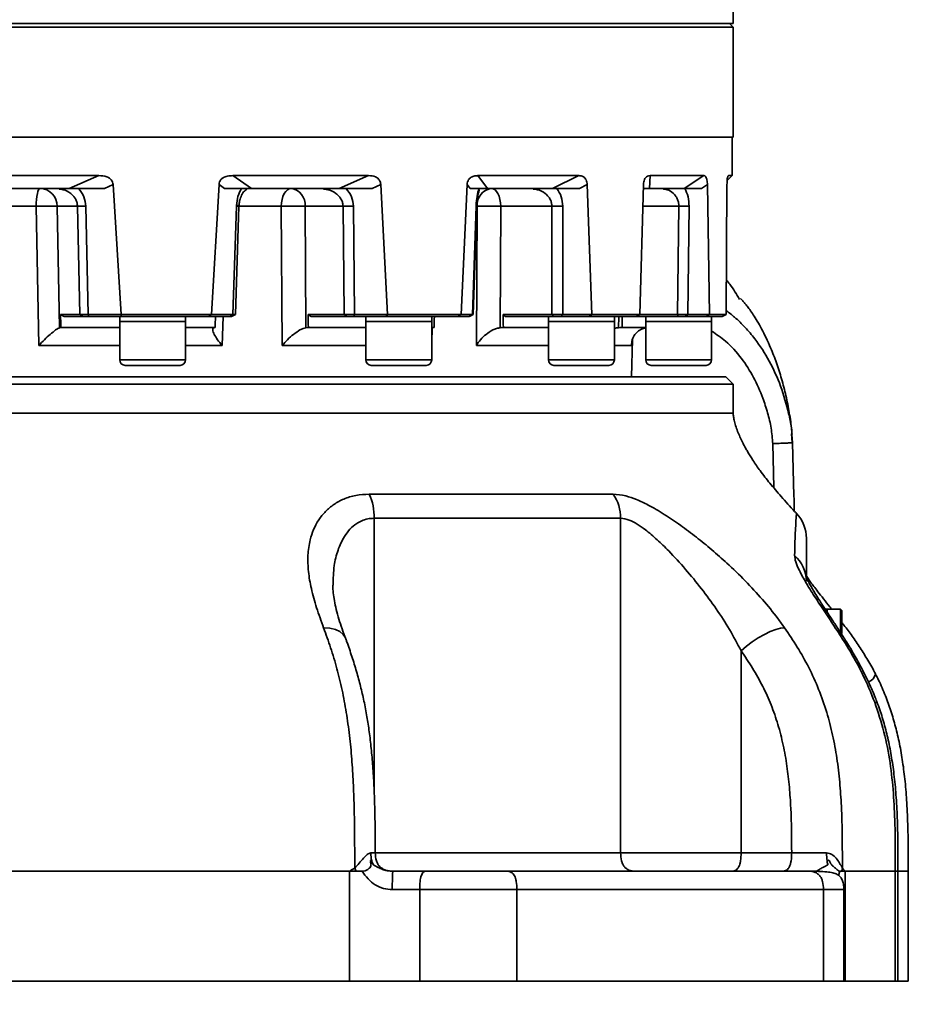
# Model space of a CAD drawing. Header units: millimetres. Extents: x -10540 to 6039, y -7467 to 6433.
# Tile 60 of 179: x -8186 to -7943, y 666 to 935. Entities that reach past the tile are written whole.
import ezdxf

# ---------------------------------------------------------------- set-up
doc = ezdxf.new("R2010")
doc.units = ezdxf.units.MM
doc.header["$LTSCALE"] = 8
doc.header["$PDSIZE"] = -1
doc.layers.get('Defpoints').update_dxf_attribs({"true_color": 0x5e5e5e})
doc.layers.add('2细线层', color=4, linetype='Continuous', lineweight=13)
doc.dimstyles.new('ISO-25', dxfattribs={"dimscale": 20, "dimtxt": 5, "dimasz": 6, "dimexe": 6, "dimexo": 0.625, "dimtad": 1, "dimtoh": 1, "dimdec": 0, "dimtxsty": 'Standard', "dimcen": 2.5, "dimclrd": 1, "dimclre": 1, "dimclrt": 4, "dimadec": 1, "dimazin": 2, "dimtfac": 1, "dimtdec": 0, "dimtmove": 0, "dimatfit": 0, "dimfxl": 1, "dimarcsym": 0})

# ---------------------------------------------------------------- blocks, each defined once
blk = doc.blocks.new('*D99')
at = {"layer": '2细线层', "color": 1, "linetype": 'ByBlock', "lineweight": -2, "transparency": 16777216}
for p, q in [((-8508.65, 660.04), (-8508.65, 237.22)), ((-7943.02, 660.04), (-7943.02, 237.22)), ((-8063.02, 357.22), (-8388.65, 357.22))]:
    blk.add_line(p, q, dxfattribs=at)
at = {"layer": '2细线层', "color": 1, "linetype": 'ByBlock', "transparency": 16777216}
for points in [[(-8388.65, 377.22), (-8388.65, 337.22), (-8508.65, 357.22)], [(-8063.02, 377.22), (-8063.02, 337.22), (-7943.02, 357.22)]]:
    blk.add_solid(points, dxfattribs=at)
at = {"layer": 'Defpoints', "color": 0, "linetype": 'ByBlock', "transparency": 16777216}
for p in [(-8508.65, 672.54), (-7943.02, 672.54), (-8508.65, 357.22)]:
    blk.add_point(p, dxfattribs=at)
at = {"layer": '2细线层', "color": 4, "linetype": 'ByBlock', "transparency": 16777216, "insert": (-8225.84, 419.72), "char_height": 100, "attachment_point": 5}
blk.add_mtext('565', dxfattribs=at)

msp = doc.modelspace()

# ---------------------------------------------------------------- linework, layer by layer
at = {"color": 7, "linetype": 'Continuous', "lineweight": 35}
for p, q in [((-7990.84, 933.94), (-7990.84, 970.18)), ((-8202.56, 932.94), (-7990.84, 932.94)), ((-7990.84, 933.94), (-8195.78, 933.94)), ((-7990.84, 932.94), (-7991.84, 933.94)), ((-7990.84, 902.94), (-7990.84, 932.94)), ((-8200.38, 902.94), (-7990.84, 902.94)), ((-7991.14, 892.44), (-7991.14, 902.94)), ((-8164.14, 892.44), (-8200.38, 892.44)), ((-8172.16, 888.94), (-8164.14, 892.44)), ((-8160.21, 890), (-8162.59, 888.94)), ((-8158.02, 854.53), (-8160.21, 890)), ((-8131.26, 890), (-8133.36, 854.53)), ((-8129.73, 888.94), (-8131.26, 890)), ((-8090.41, 892.44), (-8127.54, 892.44)), ((-8127.54, 892.44), (-8122.41, 888.94)), ((-8098.48, 888.94), (-8090.41, 892.44)), ((-8087.1, 890), (-8089.48, 888.94)), ((-8085.26, 854.53), (-8087.1, 890)), ((-8063.5, 890), (-8065.16, 854.53)), ((-8062.7, 888.94), (-8063.5, 890)), ((-8033.02, 892.44), (-8060.58, 892.44)), ((-8060.58, 892.44), (-8057.92, 888.94)), ((-8040.17, 888.94), (-8033.02, 892.44)), ((-8030.72, 890), (-8032.83, 888.94)), ((-8029.46, 854.53), (-8030.72, 890)), ((-8015.32, 890), (-8016.34, 854.53)), ((-8013.55, 892.44), (-8013.69, 888.94)), ((-7998.88, 892.44), (-8013.55, 892.44)), ((-8004.24, 888.94), (-7998.88, 892.44)), ((-7997.88, 890), (-7999.45, 888.94)), ((-7997.34, 854.53), (-7997.88, 890)), ((-7992.53, 890), (-7992.79, 854.53)), ((-7992.48, 891.09), (-7991.14, 892.44)), ((-7991.14, 892.44), (-7992.12, 892.44)), ((-8199.36, 888.94), (-8172.16, 888.94)), ((-8175.53, 888.91), (-8174.94, 888.85)), ((-8122.41, 888.94), (-8098.48, 888.94)), ((-8103.3, 888.91), (-8102.76, 888.85)), ((-8057.92, 888.94), (-8040.17, 888.94)), ((-8045.85, 888.91), (-8045.42, 888.85)), ((-8013.69, 888.94), (-8004.24, 888.94)), ((-8010.11, 888.91), (-8009.84, 888.85)), ((-8181.21, 884.07), (-8198.14, 884.07)), ((-8180.5, 846.07), (-8181.21, 884.07)), ((-8169.93, 884.08), (-8175.45, 884.08)), ((-8175.45, 884.08), (-8174.81, 850.92)), ((-8169.3, 854.53), (-8169.93, 884.08)), ((-8167.63, 884.08), (-8167, 854.53)), ((-8127.5, 854.53), (-8126.53, 884.08)), ((-8126.8, 854.52), (-8125.83, 884.07)), ((-8126.52, 884.31), (-8126.53, 884.08)), ((-8125.83, 884.07), (-8125.82, 884.24)), ((-8114.27, 884.07), (-8125.83, 884.07)), ((-8114, 846.07), (-8114.27, 884.07)), ((-8097.4, 884.08), (-8107.77, 884.08)), ((-8107.77, 884.08), (-8107.52, 850.92)), ((-8097.06, 854.53), (-8097.4, 884.08)), ((-8094.58, 884.08), (-8094.24, 854.53)), ((-8062.04, 854.53), (-8061.07, 884.08)), ((-8061.86, 854.52), (-8060.89, 884.07)), ((-8061.07, 884.08), (-8061.07, 884.31)), ((-8060.99, 846.07), (-8060.78, 884.07)), ((-8060.89, 884.07), (-8060.89, 884.27)), ((-8060.78, 884.07), (-8060.89, 884.07)), ((-8054.33, 884.08), (-8054.5, 850.92)), ((-8040.36, 884.08), (-8054.33, 884.08)), ((-8040.36, 854.53), (-8040.36, 884.08)), ((-8037.36, 884.08), (-8037.36, 854.53)), ((-8005.69, 884.08), (-8015.49, 884.08)), ((-8006.02, 854.53), (-8005.69, 884.08)), ((-8002.87, 884.08), (-8003.21, 854.53)), ((-8174.55, 854.53), (-8169.3, 854.53)), ((-8173.56, 853.94), (-8168.34, 853.94)), ((-8168.34, 853.94), (-8169.3, 854.53)), ((-8167, 854.53), (-8158.02, 854.53)), ((-8167, 854.53), (-8166.82, 853.94)), ((-8166.82, 853.94), (-8158.04, 853.94)), ((-8158.4, 853.94), (-8158.4, 852.64)), ((-8158.4, 852.64), (-8158.4, 842.14)), ((-8158.4, 852.64), (-8140.4, 852.64)), ((-8158.4, 852.64), (-8146.32, 852.64)), ((-8158.04, 853.94), (-8157.98, 854.52)), ((-8158.04, 853.94), (-8134.01, 853.94)), ((-8158.02, 854.53), (-8157.98, 854.52)), ((-8157.98, 854.52), (-8133.4, 854.52)), ((-8146.32, 852.64), (-8140.4, 852.64)), ((-8140.4, 852.64), (-8140.4, 853.94)), ((-8140.4, 842.14), (-8140.4, 852.64)), ((-8133.4, 854.52), (-8134.01, 853.94)), ((-8134.01, 853.94), (-8128.28, 853.94)), ((-8133.4, 854.52), (-8133.36, 854.53)), ((-8133.36, 854.53), (-8127.5, 854.53)), ((-8130.18, 853.94), (-8130.45, 846.07)), ((-8128.28, 853.94), (-8127.5, 854.53)), ((-8127.82, 853.94), (-8126.79, 854.53)), ((-8106.94, 854.53), (-8097.06, 854.53)), ((-8106.09, 853.94), (-8096.28, 853.94)), ((-8096.28, 853.94), (-8097.06, 854.53)), ((-8094.24, 854.53), (-8094.42, 853.94)), ((-8094.42, 853.94), (-8085.64, 853.94)), ((-8094.24, 854.53), (-8085.26, 854.53)), ((-8091.17, 853.94), (-8091.17, 852.64)), ((-8091.17, 852.64), (-8091.17, 842.14)), ((-8091.17, 852.64), (-8073.17, 852.64)), ((-8091.17, 852.64), (-8076.39, 852.64)), ((-8085.64, 853.94), (-8085.23, 854.52)), ((-8085.64, 853.94), (-8066.05, 853.94)), ((-8085.26, 854.53), (-8085.23, 854.52)), ((-8085.23, 854.52), (-8065.19, 854.52)), ((-8076.39, 852.64), (-8073.17, 852.64)), ((-8073.17, 852.64), (-8073.17, 853.94)), ((-8073.17, 842.14), (-8073.17, 852.64)), ((-8065.19, 854.52), (-8066.05, 853.94)), ((-8066.05, 853.94), (-8063, 853.94)), ((-8065.19, 854.52), (-8065.16, 854.53)), ((-8065.16, 854.53), (-8062.04, 854.53)), ((-8062.04, 854.53), (-8063, 853.94)), ((-8062.88, 853.94), (-8061.86, 854.53)), ((-8062.04, 854.53), (-8061.86, 854.52)), ((-8053.67, 854.53), (-8040.36, 854.53)), ((-8053.07, 853.94), (-8039.85, 853.94)), ((-8041.28, 853.94), (-8041.28, 852.64)), ((-8041.28, 852.64), (-8041.28, 842.14)), ((-8041.28, 852.64), (-8023.28, 852.64)), ((-8041.28, 852.64), (-8024.49, 852.64)), ((-8039.85, 853.94), (-8040.36, 854.53)), ((-8037.36, 854.53), (-8037.87, 853.94)), ((-8037.87, 853.94), (-8030.14, 853.94)), ((-8037.36, 854.53), (-8029.46, 854.53)), ((-8030.14, 853.94), (-8029.44, 854.52)), ((-8030.14, 853.94), (-8017.36, 853.94)), ((-8029.46, 854.53), (-8029.44, 854.52)), ((-8029.44, 854.52), (-8016.36, 854.52)), ((-8024.49, 852.64), (-8023.28, 852.64)), ((-8023.28, 852.64), (-8023.28, 853.94)), ((-8023.28, 842.14), (-8023.28, 852.64)), ((-8022.09, 853.94), (-8022.15, 850.92)), ((-8017.36, 853.94), (-8016.33, 854.53)), ((-8016.36, 854.52), (-8017.36, 853.94)), ((-8017.36, 853.94), (-8005.85, 853.94)), ((-8016.36, 854.52), (-8016.34, 854.53)), ((-8016.34, 854.53), (-8006.02, 854.53)), ((-8014.73, 853.94), (-8014.73, 852.64)), ((-8014.73, 852.64), (-8014.73, 842.14)), ((-8014.73, 852.64), (-7996.73, 852.64)), ((-8014.73, 852.64), (-7996.87, 852.64)), ((-8005.85, 853.94), (-8006.02, 854.53)), ((-8003.21, 854.53), (-8003.98, 853.94)), ((-8003.98, 853.94), (-7998.25, 853.94)), ((-8003.21, 854.53), (-7997.34, 854.53)), ((-7998.25, 853.94), (-7997.33, 854.52)), ((-7998.25, 853.94), (-7993.81, 853.94)), ((-7997.34, 854.53), (-7997.33, 854.52)), ((-7997.33, 854.52), (-7992.79, 854.52)), ((-7996.87, 852.64), (-7996.73, 852.64)), ((-7996.73, 852.64), (-7996.73, 853.94)), ((-7996.73, 842.14), (-7996.73, 852.64)), ((-7992.79, 854.52), (-7993.81, 853.94)), ((-7992.79, 854.52), (-7992.79, 854.53)), ((-8174.81, 850.92), (-8174.65, 850.94)), ((-8174.65, 850.94), (-8174.45, 850.94)), ((-8158.4, 850.94), (-8174.45, 850.94)), ((-8132.33, 850.94), (-8140.4, 850.94)), ((-8132.52, 850.94), (-8132.68, 850.92)), ((-8107.52, 850.92), (-8107.22, 850.94)), ((-8107.22, 850.94), (-8106.85, 850.94)), ((-8091.17, 850.94), (-8106.85, 850.94)), ((-8072.51, 850.94), (-8073.17, 850.94)), ((-8073.03, 850.93), (-8073.17, 846.89)), ((-8054.5, 850.92), (-8054.1, 850.94)), ((-8054.1, 850.94), (-8053.6, 850.94)), ((-8041.28, 850.94), (-8053.6, 850.94)), ((-8022.15, 850.92), (-8021.69, 850.94)), ((-8021.69, 850.94), (-8021.13, 850.94)), ((-8014.73, 850.94), (-8021.13, 850.94)), ((-8018.63, 837.54), (-8018.36, 847.72)), ((-8158.4, 846.07), (-8180.5, 846.07)), ((-8130.45, 846.07), (-8140.4, 846.07)), ((-8091.17, 846.07), (-8114, 846.07)), ((-8041.28, 846.07), (-8060.99, 846.07)), ((-8018.62, 846.07), (-8023.28, 846.07)), ((-8158.4, 842.14), (-8146.32, 842.14)), ((-8146.32, 842.14), (-8140.4, 842.14)), ((-8091.17, 842.14), (-8076.39, 842.14)), ((-8076.39, 842.14), (-8073.17, 842.14)), ((-8041.28, 842.14), (-8024.49, 842.14)), ((-8024.49, 842.14), (-8023.28, 842.14)), ((-8014.73, 842.14), (-7996.87, 842.14)), ((-7996.87, 842.14), (-7996.73, 842.14)), ((-8146.83, 840.64), (-8156.9, 840.64)), ((-8141.9, 840.64), (-8146.83, 840.64)), ((-8077.35, 840.64), (-8089.67, 840.64)), ((-8074.67, 840.64), (-8077.35, 840.64)), ((-8025.79, 840.64), (-8039.78, 840.64)), ((-8024.78, 840.64), (-8025.79, 840.64)), ((-7998.23, 840.64), (-8013.23, 840.64)), ((-8458.84, 837.54), (-7992.84, 837.54)), ((-7990.84, 835.54), (-7992.84, 837.54)), ((-7990.84, 835.54), (-8460.84, 835.54)), ((-7990.84, 827.39), (-7990.84, 835.54)), ((-7974.69, 819.54), (-7974.9, 821.96)), ((-7974.83, 821.15), (-7974.59, 819.55)), ((-7979.77, 807.22), (-7980.04, 819.27)), ((-7974.59, 819.55), (-7974.27, 804.89)), ((-8088.89, 798.89), (-8088.89, 723.88)), ((-8021.59, 707.54), (-8021.59, 798.89)), ((-7965.14, 774.04), (-7965.84, 774.04)), ((-7961.49, 774.04), (-7965.14, 774.04)), ((-7965.14, 774.04), (-7965.14, 773.26)), ((-7965.14, 773.21), (-7965.14, 774.04)), ((-7961.14, 773.69), (-7961.49, 774.04)), ((-7961.49, 767.58), (-7961.49, 774.04)), ((-7961.14, 773.69), (-7961.14, 767.39)), ((-7961.49, 767.04), (-7961.14, 767.39)), ((-7988.67, 762.7), (-7988.67, 707.54)), ((-7988.67, 707.54), (-7974.85, 707.54)), ((-8095.53, 702.54), (-8095.64, 702.54)), ((-8095.64, 672.54), (-8095.64, 702.54)), ((-8095.51, 702.54), (-8095.53, 702.54)), ((-8093.8, 702.54), (-8095.51, 702.54)), ((-8092.19, 702.54), (-8093.8, 702.54)), ((-7961.75, 702.54), (-7962.03, 701.36)), ((-7961.13, 702.54), (-7961.75, 702.54)), ((-7960.34, 702.54), (-7961.13, 702.54)), ((-7960.33, 702.54), (-7960.34, 702.54)), ((-7960.27, 702.54), (-7960.33, 702.54)), ((-7960.27, 702.54), (-7960.27, 672.54)), ((-7946.55, 672.54), (-7946.55, 702.54)), ((-7945.86, 672.54), (-7945.86, 702.55)), ((-7943.02, 672.54), (-7943.02, 702.54)), ((-8076.45, 672.54), (-8076.45, 697.54)), ((-8049.89, 697.54), (-8049.89, 672.54)), ((-7966.17, 672.54), (-7966.17, 697.54)), ((-7960.6, 672.54), (-7960.6, 697.54)), ((-8356.03, 672.54), (-8095.64, 672.54)), ((-8095.64, 672.54), (-8076.45, 672.54)), ((-8049.89, 672.54), (-8076.45, 672.54)), ((-8049.89, 672.54), (-7966.17, 672.54)), ((-7960.6, 672.54), (-7966.17, 672.54)), ((-7960.6, 672.54), (-7960.27, 672.54)), ((-7960.27, 672.54), (-7946.55, 672.54)), ((-7945.86, 672.54), (-7946.55, 672.54)), ((-7943.02, 672.54), (-7945.86, 672.54))]:
    msp.add_line(p, q, dxfattribs=at)
at = {"color": 7, "linetype": 'Continuous', "lineweight": 35, "flags": 128}
for points in [[(-8180.14, 888.94), (-8180.35, 888.85), (-8180.55, 888.57), (-8180.73, 888.12), (-8180.89, 887.52), (-8181.02, 886.78), (-8181.12, 885.94), (-8181.19, 885.03), (-8181.21, 884.07)], [(-8111.59, 888.94), (-8112.11, 888.85), (-8112.6, 888.57), (-8113.06, 888.12), (-8113.46, 887.52), (-8113.8, 886.78), (-8114.05, 885.94), (-8114.21, 885.03), (-8114.27, 884.07)], [(-8056.83, 888.94), (-8056.35, 888.85), (-8055.89, 888.57), (-8055.46, 888.13), (-8055.08, 887.52), (-8054.77, 886.79), (-8054.54, 885.95), (-8054.39, 885.04), (-8054.33, 884.08)], [(-7974.79, 821.74), (-7974.59, 819.55), (-7974.59, 819.55), (-7974.59, 819.55)], [(-8096.73, 766.19), (-8096.74, 766.23), (-8097.32, 767.19), (-8098.24, 767.97), (-8099.48, 768.54), (-8100.98, 768.87), (-8102.69, 768.96)], [(-7988.67, 762.7), (-7987.23, 763.94), (-7985.64, 765.14), (-7983.98, 766.23), (-7982.31, 767.19), (-7980.69, 767.97), (-7979.19, 768.54), (-7977.87, 768.87), (-7976.78, 768.96)], [(-7952.17, 748.67), (-7951.62, 748.62), (-7951.45, 748.48)]]:
    msp.add_lwpolyline(points, dxfattribs=at)
at = {"color": 7, "linetype": 'Continuous', "lineweight": 35}
for centre, radius, start, end in [((-8180.29, 884.09), 4.85, 359.8557, 88.231), ((-8112.24, 884.49), 4.5, 354.797, 81.7095), ((-8056.26, 884.43), 4.54, 97.1859, 184.599), ((-8168.78, 930.82), 46.75, 268.5922, 271.4078), ((-8125.94, 898.67), 14.6, 267.6566, 270.4094), ((-8126.6, 880.43), 3.89, 78.5048, 88.8627), ((-8095.99, 956.94), 72.87, 268.8921, 271.1079), ((-8061.05, 883.98), 0.337, 59.9469, 91.7546), ((-8061.1, 882.28), 1.8, 83.3754, 89.1204), ((-8038.86, 967.26), 83.19, 268.9672, 271.0328), ((-8004.28, 956.94), 72.87, 268.8921, 271.1079), ((-8156.9, 842.14), 1.5, 180, 270), ((-8141.9, 842.14), 1.5, 270, 0), ((-8089.67, 842.14), 1.5, 180, 270), ((-8074.67, 842.14), 1.5, 270, 0), ((-8039.78, 842.14), 1.5, 180, 270), ((-8024.78, 842.14), 1.5, 270, 0), ((-8013.23, 842.14), 1.5, 180, 270), ((-7998.23, 842.14), 1.5, 270, 0), ((-8104.43, 799.13), 15.55, 359.1364, 24.0292), ((-8032.97, 799.01), 11.38, 359.4389, 34.5599), ((-7980.84, 793.39), 10, 359.9997, 42.957), ((-7980.25, 781.65), 9.41, 0.2571, 48.9113), ((-7955.33, 757.38), 3.55, 296.3205, 342.9855)]:
    msp.add_arc(centre, radius, start, end, dxfattribs=at)
for centre, major_axis, ratio, start_param, end_param in [((-8225.84, 72.85), (-200.17, 7394.32), 0.009845, 4.817546, 4.818034), ((-8225.84, 841.53), (212.24, -118.7), 0.151498, 1.407367, 1.412167), ((-8225.84, 72.85), (200.17, 7394.32), 0.009845, 4.818079, 4.818487), ((-8225.84, 72.85), (-163.22, 7394.32), 0.018507, 4.817404, 4.817892), ((-8225.84, 841.53), (210.59, -104.99), 0.30407, 1.124219, 1.129019), ((-8225.84, 72.85), (163.22, 7394.32), 0.018507, 4.818221, 4.818629), ((-8225.84, 72.85), (-106.57, 7394.32), 0.024941, 4.817453, 4.817941), ((-8225.84, 841.53), (210.05, -78.31), 0.451416, 0.791447, 0.796246), ((-8225.84, 72.85), (-37.02, 7394.32), 0.028368, 4.81767, 4.818078)]:
    msp.add_ellipse(centre, major_axis=major_axis, ratio=ratio, start_param=start_param, end_param=end_param, dxfattribs=at)
for points, knots in [([(-8164.14, 892.44), (-8163.39, 892.4), (-8162.25, 892.34), (-8161.01, 891.67), (-8160.45, 890.98), (-8160.25, 890.43), (-8160.22, 890.1), (-8160.21, 890)], [0, 0, 0, 0, 0.438625, 0.671143, 0.809268, 0.947739, 1, 1, 1, 1]), ([(-8131.26, 890), (-8131.23, 890.25), (-8131.16, 890.73), (-8130.76, 891.4), (-8130.03, 891.99), (-8128.91, 892.38), (-8128.03, 892.42), (-8127.54, 892.44)], [0, 0, 0, 0, 0.139216, 0.278881, 0.442792, 0.696779, 1, 1, 1, 1]), ([(-8090.41, 892.44), (-8089.78, 892.4), (-8088.82, 892.34), (-8087.77, 891.67), (-8087.3, 890.98), (-8087.13, 890.43), (-8087.11, 890.1), (-8087.1, 890)], [0, 0, 0, 0, 0.438625, 0.671143, 0.809268, 0.947739, 1, 1, 1, 1]), ([(-8063.5, 890), (-8063.47, 890.25), (-8063.42, 890.73), (-8063.1, 891.4), (-8062.53, 891.99), (-8061.65, 892.38), (-8060.96, 892.42), (-8060.58, 892.44)], [0, 0, 0, 0, 0.139216, 0.278881, 0.442792, 0.696779, 1, 1, 1, 1]), ([(-8033.02, 892.44), (-8032.58, 892.4), (-8031.91, 892.34), (-8031.18, 891.67), (-8030.86, 890.98), (-8030.74, 890.43), (-8030.73, 890.1), (-8030.72, 890)], [0, 0, 0, 0, 0.438625, 0.671143, 0.809268, 0.947739, 1, 1, 1, 1]), ([(-8015.32, 890), (-8015.3, 890.25), (-8015.27, 890.73), (-8015.07, 891.4), (-8014.72, 891.99), (-8014.19, 892.38), (-8013.77, 892.42), (-8013.55, 892.44)], [0, 0, 0, 0, 0.139216, 0.278881, 0.442793, 0.696779, 1, 1, 1, 1]), ([(-7998.88, 892.44), (-7998.69, 892.4), (-7998.39, 892.34), (-7998.07, 891.67), (-7997.93, 890.98), (-7997.89, 890.43), (-7997.88, 890.1), (-7997.88, 890)], [0, 0, 0, 0, 0.438625, 0.671143, 0.809268, 0.947739, 1, 1, 1, 1]), ([(-7992.53, 890), (-7992.52, 890.25), (-7992.51, 890.73), (-7992.47, 891.4), (-7992.38, 891.99), (-7992.26, 892.38), (-7992.17, 892.42), (-7992.12, 892.44)], [0, 0, 0, 0, 0.139216, 0.278881, 0.442793, 0.696779, 1, 1, 1, 1]), ([(-8174.96, 888.76), (-8174.58, 888.73), (-8173.45, 888.61), (-8172.06, 887.84), (-8170.95, 886.8), (-8170.37, 885.93), (-8170.01, 885.02), (-8169.96, 884.39), (-8169.93, 884.08)], [0, 0, 0, 0, 0.1552926, 0.4743168, 0.62387, 0.759069, 0.8815365, 1, 1, 1, 1]), ([(-8172.16, 888.94), (-8171.41, 888.94), (-8169.47, 888.94), (-8166.24, 888.94), (-8163.81, 888.94), (-8162.59, 888.94)], [0, 0, 0, 0, 0.237029, 0.614922, 1, 1, 1, 1]), ([(-8167.63, 884.08), (-8167.74, 884.97), (-8167.97, 886.78), (-8169.08, 888.21), (-8169.65, 888.94)], [0, 0, 0, 0, 0.492589, 1, 1, 1, 1]), ([(-8129.73, 888.94), (-8128.67, 888.94), (-8127.06, 888.94), (-8124.54, 888.94), (-8123.12, 888.94), (-8122.41, 888.94)], [0, 0, 0, 0, 0.4912253, 0.7439126, 1, 1, 1, 1]), ([(-8126.52, 884.31), (-8126.42, 885.16), (-8126.22, 886.88), (-8125.49, 888.25), (-8125.12, 888.94)], [0, 0, 0, 0, 0.4926218, 1, 1, 1, 1]), ([(-8125.82, 884.24), (-8125.8, 884.55), (-8125.74, 885.17), (-8125.47, 886.32), (-8124.92, 887.53), (-8124.23, 888.39), (-8123.81, 888.6), (-8123.63, 888.7)], [0, 0, 0, 0, 0.126574, 0.253513, 0.515146, 0.796098, 1, 1, 1, 1]), ([(-8102.77, 888.76), (-8102.37, 888.73), (-8101.14, 888.61), (-8099.65, 887.84), (-8098.47, 886.8), (-8097.85, 885.93), (-8097.47, 885.02), (-8097.42, 884.39), (-8097.4, 884.08)], [0, 0, 0, 0, 0.155253, 0.474292, 0.623852, 0.759058, 0.881531, 1, 1, 1, 1]), ([(-8098.48, 888.94), (-8097.83, 888.94), (-8096.12, 888.94), (-8093.09, 888.94), (-8090.69, 888.94), (-8089.48, 888.94)], [0, 0, 0, 0, 0.237029, 0.614922, 1, 1, 1, 1]), ([(-8094.58, 884.08), (-8094.68, 884.97), (-8094.89, 886.78), (-8095.99, 888.21), (-8096.55, 888.94)], [0, 0, 0, 0, 0.492589, 1, 1, 1, 1]), ([(-8062.7, 888.94), (-8062.1, 888.94), (-8061.19, 888.94), (-8059.51, 888.94), (-8058.45, 888.94), (-8057.92, 888.94)], [0, 0, 0, 0, 0.491225, 0.743913, 1, 1, 1, 1]), ([(-8061.07, 884.31), (-8061, 885.16), (-8060.86, 886.88), (-8060.46, 888.25), (-8060.25, 888.94)], [0, 0, 0, 0, 0.492622, 1, 1, 1, 1]), ([(-8060.89, 884.27), (-8060.87, 884.6), (-8060.82, 885.27), (-8060.7, 886.21), (-8060.54, 887.06), (-8060.37, 887.77), (-8060.26, 888.27), (-8060.2, 888.56), (-8060.32, 888.61), (-8060.36, 888.62)], [0, 0, 0, 0, 0.1359984, 0.2773731, 0.4250314, 0.5801955, 0.744295, 0.919116, 1, 1, 1, 1]), ([(-8045.43, 888.76), (-8045.05, 888.73), (-8043.88, 888.61), (-8042.46, 887.84), (-8041.34, 886.8), (-8040.77, 885.93), (-8040.41, 885.02), (-8040.38, 884.39), (-8040.36, 884.08)], [0, 0, 0, 0, 0.155208, 0.474264, 0.623833, 0.759045, 0.881525, 1, 1, 1, 1]), ([(-8040.17, 888.94), (-8039.68, 888.94), (-8038.42, 888.94), (-8035.95, 888.94), (-8033.88, 888.94), (-8032.83, 888.94)], [0, 0, 0, 0, 0.237029, 0.614922, 1, 1, 1, 1]), ([(-8037.36, 884.08), (-8037.44, 884.97), (-8037.6, 886.78), (-8038.55, 888.21), (-8039.04, 888.94)], [0, 0, 0, 0, 0.492589, 1, 1, 1, 1]), ([(-8015.35, 888.94), (-8015.28, 888.94), (-8015.18, 888.94), (-8014.54, 888.94), (-8013.98, 888.94), (-8013.69, 888.94)], [0, 0, 0, 0, 0.491225, 0.743913, 1, 1, 1, 1]), ([(-8009.85, 888.76), (-8009.53, 888.73), (-8008.56, 888.61), (-8007.39, 887.84), (-8006.47, 886.8), (-8006, 885.93), (-8005.72, 885.02), (-8005.7, 884.39), (-8005.69, 884.08)], [0, 0, 0, 0, 0.155142, 0.474223, 0.623803, 0.759026, 0.881515, 1, 1, 1, 1]), ([(-8004.24, 888.94), (-8003.99, 888.94), (-8003.33, 888.94), (-8001.72, 888.94), (-8000.21, 888.94), (-7999.45, 888.94)], [0, 0, 0, 0, 0.237029, 0.614922, 1, 1, 1, 1]), ([(-8002.87, 884.08), (-8002.92, 884.97), (-8003.02, 886.78), (-8003.71, 888.21), (-8004.06, 888.94)], [0, 0, 0, 0, 0.492589, 1, 1, 1, 1]), ([(-8181.21, 884.07), (-8180.64, 884.08), (-8179.44, 884.11), (-8177.68, 884.12), (-8176.22, 884.12), (-8175.7, 884.09), (-8175.45, 884.08)], [0, 0, 0, 0, 0.241759, 0.5, 0.758241, 1, 1, 1, 1]), ([(-8114.27, 884.07), (-8113.75, 884.08), (-8112.67, 884.11), (-8110.81, 884.12), (-8109.05, 884.12), (-8108.18, 884.09), (-8107.77, 884.08)], [0, 0, 0, 0, 0.241759, 0.5, 0.758241, 1, 1, 1, 1]), ([(-8060.78, 884.07), (-8060.38, 884.08), (-8059.56, 884.11), (-8057.81, 884.12), (-8055.96, 884.12), (-8054.86, 884.09), (-8054.33, 884.08)], [0, 0, 0, 0, 0.241759, 0.5, 0.758241, 1, 1, 1, 1]), ([(-7989.08, 858.62), (-7989.91, 860.05), (-7991.01, 861.92), (-7992.39, 863.59), (-7992.72, 863.99)], [0, 0, 0, 0, 0.760937, 1, 1, 1, 1]), ([(-7974.76, 821.74), (-7974.79, 822.17), (-7974.91, 823.97), (-7975.46, 827.58), (-7976.36, 832.22), (-7977.54, 836.83), (-7978.93, 841.2), (-7980.4, 844.99), (-7981.83, 848.18), (-7983.06, 850.63), (-7984.25, 852.75), (-7985.37, 854.51), (-7986.36, 855.92), (-7987.18, 856.98), (-7987.77, 857.7), (-7988.37, 858.4), (-7988.79, 858.88), (-7988.77, 858.79), (-7988.76, 858.77)], [0, 0, 0, 0, 0.031462, 0.129721, 0.221677, 0.307323, 0.386036, 0.457229, 0.506634, 0.554972, 0.602707, 0.650307, 0.698444, 0.748191, 0.800239, 0.852512, 0.955098, 1, 1, 1, 1]), ([(-7992.78, 855.63), (-7991.99, 855.02), (-7990.15, 853.62), (-7987.53, 851.03), (-7984.23, 847.16), (-7980.82, 841.87), (-7977.71, 834.98), (-7975.93, 828.74), (-7974.98, 824.3), (-7974.83, 822.34), (-7974.79, 821.74)], [0, 0, 0, 0, 0.078654, 0.183257, 0.287864, 0.473201, 0.663219, 0.856021, 0.955055, 1, 1, 1, 1]), ([(-8169.3, 854.53), (-8169.15, 854.52), (-8168.86, 854.52), (-8168.04, 854.52), (-8167.36, 854.52), (-8167, 854.53)], [0, 0, 0, 0, 0.322386, 0.644763, 1, 1, 1, 1]), ([(-8168.34, 853.94), (-8168.26, 853.94), (-8168.08, 853.94), (-8167.58, 853.94), (-8167.13, 853.94), (-8166.87, 853.94), (-8166.82, 853.94)], [0, 0, 0, 0, 0.290928, 0.612752, 0.934724, 1, 1, 1, 1]), ([(-8128.28, 853.94), (-8128.17, 853.94), (-8127.93, 853.94), (-8127.79, 853.94), (-8127.83, 853.94), (-8127.83, 853.94)], [0, 0, 0, 0, 0.424208, 0.898266, 1, 1, 1, 1]), ([(-8127.5, 854.53), (-8127.3, 854.52), (-8126.9, 854.52), (-8126.83, 854.52), (-8126.8, 854.52)], [0, 0, 0, 0, 0.483583, 1, 1, 1, 1]), ([(-8097.06, 854.53), (-8096.82, 854.52), (-8096.33, 854.52), (-8095.33, 854.52), (-8094.62, 854.52), (-8094.24, 854.53)], [0, 0, 0, 0, 0.322386, 0.644763, 1, 1, 1, 1]), ([(-8096.28, 853.94), (-8096.14, 853.94), (-8095.84, 853.94), (-8095.22, 853.94), (-8094.73, 853.94), (-8094.46, 853.94), (-8094.42, 853.94)], [0, 0, 0, 0, 0.290928, 0.612752, 0.934724, 1, 1, 1, 1]), ([(-8040.36, 854.53), (-8040.05, 854.52), (-8039.43, 854.52), (-8038.35, 854.52), (-8037.7, 854.52), (-8037.36, 854.53)], [0, 0, 0, 0, 0.3223859, 0.6447631, 1, 1, 1, 1]), ([(-8039.85, 853.94), (-8039.66, 853.94), (-8039.28, 853.94), (-8038.62, 853.94), (-8038.14, 853.94), (-8037.91, 853.94), (-8037.87, 853.94)], [0, 0, 0, 0, 0.290928, 0.612752, 0.934724, 1, 1, 1, 1]), ([(-8006.02, 854.53), (-8005.69, 854.52), (-8005.01, 854.52), (-8003.99, 854.52), (-8003.48, 854.52), (-8003.21, 854.53)], [0, 0, 0, 0, 0.3223859, 0.6447631, 1, 1, 1, 1]), ([(-8005.85, 853.94), (-8005.65, 853.94), (-8005.22, 853.94), (-8004.59, 853.94), (-8004.19, 853.94), (-8004.01, 853.94), (-8003.98, 853.94)], [0, 0, 0, 0, 0.290928, 0.612752, 0.934724, 1, 1, 1, 1]), ([(-8174.81, 850.92), (-8174.95, 850.86), (-8175.24, 850.75), (-8176.09, 850.18), (-8177.37, 849.14), (-8178.97, 847.65), (-8179.99, 846.6), (-8180.5, 846.07)], [0, 0, 0, 0, 0.120711, 0.250644, 0.500151, 0.74978, 1, 1, 1, 1]), ([(-8132.68, 850.92), (-8132.78, 850.86), (-8132.99, 850.75), (-8133.04, 850.18), (-8132.64, 849.14), (-8131.73, 847.65), (-8130.88, 846.6), (-8130.45, 846.07)], [0, 0, 0, 0, 0.120794, 0.250832, 0.500209, 0.749758, 1, 1, 1, 1]), ([(-8107.52, 850.92), (-8107.76, 850.86), (-8108.26, 850.75), (-8109.44, 850.18), (-8110.95, 849.14), (-8112.61, 847.65), (-8113.54, 846.6), (-8114, 846.07)], [0, 0, 0, 0, 0.120711, 0.250644, 0.500151, 0.74978, 1, 1, 1, 1]), ([(-8054.5, 850.92), (-8054.81, 850.86), (-8055.47, 850.75), (-8056.82, 850.18), (-8058.38, 849.14), (-8059.92, 847.65), (-8060.64, 846.6), (-8060.99, 846.07)], [0, 0, 0, 0, 0.120711, 0.250644, 0.500151, 0.74978, 1, 1, 1, 1]), ([(-8022.15, 850.92), (-8022.5, 850.88), (-8022.89, 850.84), (-8023.25, 850.69), (-8023.28, 850.68)], [0, 0, 0, 0, 0.912471, 1, 1, 1, 1]), ([(-8014.73, 850.84), (-8014.95, 850.81), (-8015.53, 850.71), (-8016.63, 850.17), (-8017.75, 849.14), (-8018.51, 847.65), (-8018.58, 846.6), (-8018.62, 846.07)], [0, 0, 0, 0, 0.080196, 0.216757, 0.477655, 0.738491, 1, 1, 1, 1]), ([(-7980.04, 819.27), (-7980.15, 820.69), (-7980.36, 823.54), (-7981.39, 827.68), (-7982.92, 832.35), (-7985.15, 837.45), (-7988.53, 842.75), (-7992.4, 847.09), (-7995.44, 849.12), (-7996.73, 849.98)], [0, 0, 0, 0, 0.113983, 0.228733, 0.343346, 0.513069, 0.682637, 0.864393, 1, 1, 1, 1]), ([(-7990.92, 827.54), (-7990.93, 827.54), (-7990.95, 827.54), (-7991.93, 827.54), (-7993.71, 827.54), (-7996.32, 827.54), (-7999.72, 827.54), (-8003.9, 827.54), (-8008.84, 827.54), (-8014.54, 827.54), (-8020.96, 827.54), (-8028.09, 827.54), (-8035.9, 827.54), (-8044.37, 827.54), (-8053.47, 827.54), (-8063.16, 827.54), (-8073.42, 827.54), (-8084.2, 827.54), (-8095.46, 827.54), (-8107.18, 827.54), (-8119.31, 827.54), (-8131.81, 827.54), (-8144.63, 827.54), (-8157.73, 827.54), (-8171.07, 827.54), (-8184.59, 827.54), (-8198.26, 827.54), (-8212.03, 827.54), (-8221.23, 827.54), (-8225.84, 827.54)], [0, 0, 0, 0, 0.026995, 0.064419, 0.101842, 0.139265, 0.176688, 0.214112, 0.251535, 0.288958, 0.326381, 0.363805, 0.401228, 0.438651, 0.476074, 0.513498, 0.550921, 0.588344, 0.625767, 0.663191, 0.700614, 0.738037, 0.77546, 0.812884, 0.850307, 0.88773, 0.925153, 0.962577, 1, 1, 1, 1]), ([(-7973.51, 800.21), (-7973.7, 800.4), (-7975.13, 801.91), (-7977.6, 804.63), (-7980.76, 808.32), (-7983.34, 811.65), (-7985.36, 814.54), (-7986.66, 816.64), (-7987.55, 818.21), (-7988.18, 819.41), (-7988.83, 820.75), (-7989.46, 822.2), (-7989.94, 823.48), (-7990.28, 824.54), (-7990.49, 825.32), (-7990.66, 826.06), (-7990.77, 826.69), (-7990.83, 827.21), (-7990.83, 827.42), (-7990.84, 827.54)], [0, 0, 0, 0, 0.0216, 0.171108, 0.302161, 0.421109, 0.517607, 0.592355, 0.624796, 0.66562, 0.714482, 0.766555, 0.815662, 0.83773, 0.858669, 0.880998, 0.908985, 0.947242, 1, 1, 1, 1]), ([(-8102.69, 768.96), (-8103.36, 770.8), (-8104.7, 774.48), (-8106.12, 779.57), (-8106.94, 784.36), (-8107.09, 788.82), (-8106.57, 792.64), (-8105.51, 795.84), (-8104.12, 798.46), (-8102.27, 800.78), (-8099.97, 802.72), (-8097.21, 804.23), (-8093.98, 805.25), (-8091.48, 805.39), (-8090.23, 805.46)], [0, 0, 0, 0, 0.108395, 0.216759, 0.316229, 0.415949, 0.515247, 0.586058, 0.657045, 0.727741, 0.794794, 0.861793, 0.93092, 1, 1, 1, 1]), ([(-8090.23, 805.46), (-8087.04, 805.46), (-8080.65, 805.46), (-8071.44, 805.46), (-8062.52, 805.46), (-8053.95, 805.46), (-8045.75, 805.46), (-8037.95, 805.46), (-8030.5, 805.46), (-8025.9, 805.46), (-8023.6, 805.46)], [0, 0, 0, 0, 0.123972, 0.2479439, 0.3730136, 0.4980836, 0.6230012, 0.7479185, 0.8739591, 1, 1, 1, 1]), ([(-8023.6, 805.46), (-8022.49, 805.37), (-8020.52, 805.2), (-8017.23, 804.04), (-8013.71, 802.4), (-8009.66, 800.03), (-8005.24, 797.03), (-8000.88, 793.76), (-7996.65, 790.31), (-7992.15, 786.34), (-7987.49, 781.84), (-7982.81, 776.78), (-7979.28, 772.46), (-7977.38, 769.8), (-7976.78, 768.96)], [0, 0, 0, 0, 0.082147, 0.146672, 0.211247, 0.297598, 0.384054, 0.466666, 0.5496, 0.632337, 0.738245, 0.844516, 0.950567, 1, 1, 1, 1]), ([(-7974.14, 800.88), (-7974.15, 801.46), (-7974.17, 802.79), (-7974.21, 804.13), (-7974.23, 804.88)], [0, 0, 0, 0, 0.436958, 1, 1, 1, 1]), ([(-8088.89, 798.89), (-8089.49, 798.86), (-8090.7, 798.79), (-8092.29, 798.26), (-8093.96, 797.35), (-8095.58, 795.94), (-8097.39, 793.52), (-8098.9, 790.19), (-8100.01, 785.75), (-8100.08, 782.45), (-8100.12, 780.66)], [0, 0, 0, 0, 0.068693, 0.139606, 0.204401, 0.309991, 0.418422, 0.59827, 0.782586, 1, 1, 1, 1]), ([(-8021.59, 798.89), (-8025.21, 798.89), (-8032.45, 798.89), (-8043.35, 798.89), (-8053.54, 798.89), (-8062.79, 798.89), (-8071.83, 798.89), (-8080.53, 798.89), (-8086.1, 798.89), (-8088.89, 798.89)], [0, 0, 0, 0, 0.194341, 0.388682, 0.521114, 0.653628, 0.78606, 0.892943, 1, 1, 1, 1]), ([(-7988.67, 762.7), (-7989.69, 764.65), (-7991.75, 768.55), (-7995.42, 774.18), (-7999.45, 779.68), (-8003.8, 784.99), (-8007.91, 789.48), (-8011.6, 793.09), (-8014.5, 795.56), (-8017.05, 797.34), (-8019.39, 798.6), (-8020.81, 798.79), (-8021.59, 798.89)], [0, 0, 0, 0, 0.127419, 0.255081, 0.382371, 0.511347, 0.640159, 0.725785, 0.811227, 0.870239, 0.929084, 1, 1, 1, 1]), ([(-7974.06, 788.74), (-7974.03, 790.05), (-7973.96, 792.66), (-7973.83, 795.69), (-7973.7, 798.07), (-7973.6, 799.62), (-7973.56, 800.34), (-7973.57, 800.19), (-7973.57, 800.16)], [0, 0, 0, 0, 0.1861221, 0.3722437, 0.5603173, 0.7483818, 0.9524059, 1, 1, 1, 1]), ([(-7970.84, 793.29), (-7970.84, 793.31), (-7970.84, 793.45), (-7970.84, 792.73), (-7970.84, 791.15), (-7970.84, 788.72), (-7970.84, 785.95), (-7970.84, 783.69), (-7970.84, 782.74)], [0, 0, 0, 0, 0.055466, 0.263839, 0.460525, 0.657228, 0.8561, 1, 1, 1, 1]), ([(-7952.17, 748.67), (-7953.23, 751.24), (-7955.35, 756.4), (-7959.02, 762.86), (-7962.47, 768.3), (-7965.5, 772.84), (-7968.38, 777.16), (-7970.91, 781.18), (-7972.76, 784.51), (-7973.87, 787.11), (-7974, 788.2), (-7974.06, 788.74)], [0, 0, 0, 0, 0.14604, 0.29205, 0.397055, 0.502305, 0.607133, 0.716781, 0.826243, 0.913194, 1, 1, 1, 1]), ([(-7951.49, 748.47), (-7951.66, 748.96), (-7952.33, 750.82), (-7953.74, 753.96), (-7955.67, 757.86), (-7957.74, 761.59), (-7959.78, 764.98), (-7961.74, 768.04), (-7963.59, 770.86), (-7965.29, 773.44), (-7966.78, 775.7), (-7967.99, 777.6), (-7968.97, 779.21), (-7969.77, 780.58), (-7970.34, 781.64), (-7970.72, 782.44), (-7970.91, 782.91), (-7970.99, 783.13), (-7970.98, 783.09), (-7970.97, 783.08)], [0, 0, 0, 0, 0.031304, 0.119288, 0.207932, 0.296473, 0.382838, 0.455861, 0.530787, 0.607151, 0.671106, 0.730385, 0.785094, 0.833514, 0.883395, 0.924747, 0.960889, 0.992393, 1, 1, 1, 1]), ([(-7963.91, 774.04), (-7964.08, 774.26), (-7964.87, 775.27), (-7966.17, 776.89), (-7967.64, 778.76), (-7968.82, 780.28), (-7969.71, 781.48), (-7970.35, 782.4), (-7970.7, 782.94), (-7970.81, 783.13), (-7970.84, 783.18)], [0, 0, 0, 0, 0.055398, 0.25159, 0.436725, 0.589527, 0.729068, 0.855484, 0.96014, 1, 1, 1, 1]), ([(-8096.73, 766.22), (-8096.79, 766.36), (-8097.22, 767.48), (-8097.9, 769.42), (-8098.76, 772.09), (-8099.42, 774.6), (-8099.89, 776.95), (-8100.15, 778.99), (-8100.17, 780.14), (-8100.18, 780.67)], [0, 0, 0, 0, 0.024598, 0.192521, 0.356321, 0.529189, 0.696788, 0.860007, 1, 1, 1, 1]), ([(-8094.21, 703.36), (-8094.21, 706.19), (-8094.22, 711.83), (-8094.32, 719.63), (-8094.58, 726.75), (-8094.98, 733.2), (-8095.6, 739.61), (-8096.47, 745.92), (-8097.61, 752.03), (-8099.04, 757.94), (-8100.74, 763.6), (-8102.04, 767.17), (-8102.69, 768.96)], [0, 0, 0, 0, 0.121398, 0.242861, 0.335521, 0.428156, 0.522473, 0.616762, 0.710989, 0.805214, 0.902579, 1, 1, 1, 1]), ([(-7976.78, 768.96), (-7975.61, 767.23), (-7973.26, 763.76), (-7970.11, 758.17), (-7967.4, 752.22), (-7965.23, 746.02), (-7963.61, 739.73), (-7962.45, 733.36), (-7961.69, 726.87), (-7961.21, 719.67), (-7961.02, 711.83), (-7961.01, 706.19), (-7961.01, 703.36)], [0, 0, 0, 0, 0.094481, 0.188912, 0.286094, 0.383276, 0.475728, 0.568206, 0.662702, 0.757226, 0.878551, 1, 1, 1, 1]), ([(-7951.93, 756.33), (-7951.95, 756.37), (-7952.58, 757.69), (-7954, 760.1), (-7956.14, 763.54), (-7958.34, 766.72), (-7960.03, 769.03), (-7960.95, 770.22), (-7961.14, 770.47)], [0, 0, 0, 0, 0.006694, 0.252864, 0.483988, 0.715503, 0.941253, 1, 1, 1, 1]), ([(-8088.61, 707.53), (-8088.61, 709.56), (-8088.62, 713.76), (-8088.72, 719.9), (-8088.93, 725.77), (-8089.25, 731.09), (-8089.68, 735.99), (-8090.21, 740.5), (-8090.86, 744.83), (-8091.66, 748.97), (-8092.61, 753.08), (-8093.71, 757.13), (-8094.98, 761.21), (-8096.01, 764.24), (-8096.64, 765.88), (-8096.76, 766.18)], [0, 0, 0, 0, 0.097916, 0.202588, 0.296362, 0.381594, 0.460922, 0.536144, 0.605157, 0.678542, 0.74955, 0.82321, 0.900189, 0.981412, 1, 1, 1, 1]), ([(-7974.85, 707.54), (-7974.88, 711.61), (-7974.93, 717.6), (-7975.45, 725.5), (-7976.1, 731.26), (-7977.11, 736.99), (-7978.54, 742.59), (-7980.41, 747.95), (-7982.74, 753.1), (-7985.51, 758.02), (-7987.61, 761.14), (-7988.67, 762.7)], [0, 0, 0, 0, 0.2074618, 0.3056313, 0.4037732, 0.5036716, 0.6035331, 0.7009901, 0.7984462, 0.8991919, 1, 1, 1, 1]), ([(-7943.01, 702.54), (-7943, 703.52), (-7942.99, 707.51), (-7943.08, 713.75), (-7943.37, 720.93), (-7943.83, 726.89), (-7944.49, 732.26), (-7945.36, 737.25), (-7946.44, 741.91), (-7947.72, 746.29), (-7949.26, 750.55), (-7950.67, 753.89), (-7951.68, 755.79), (-7951.96, 756.32)], [0, 0, 0, 0, 0.053308, 0.216866, 0.339269, 0.443937, 0.541677, 0.633134, 0.719632, 0.8022, 0.881675, 0.96724, 1, 1, 1, 1]), ([(-7946.55, 702.54), (-7946.55, 706.85), (-7946.55, 713.95), (-7947, 723.83), (-7947.9, 732.21), (-7949.47, 740.57), (-7951.27, 745.97), (-7952.17, 748.67)], [0, 0, 0, 0, 0.276422, 0.454959, 0.633401, 0.816758, 1, 1, 1, 1]), ([(-7945.86, 702.54), (-7945.85, 705.15), (-7945.83, 710.02), (-7945.97, 716.98), (-7946.31, 723.2), (-7946.86, 728.87), (-7947.61, 734.05), (-7948.56, 738.86), (-7949.75, 743.37), (-7950.72, 746.55), (-7951.38, 748.2), (-7951.49, 748.47)], [0, 0, 0, 0, 0.1679278, 0.3138332, 0.4479639, 0.5688885, 0.6804276, 0.785173, 0.8849461, 0.9811153, 1, 1, 1, 1]), ([(-8094.21, 703.36), (-8093.79, 703.83), (-8092.96, 704.74), (-8091.85, 706.09), (-8090.95, 706.99), (-8090.28, 707.44), (-8089.98, 707.5), (-8089.84, 707.52)], [0, 0, 0, 0, 0.2632108, 0.522487, 0.7693966, 0.8866444, 1, 1, 1, 1]), ([(-8089.84, 707.52), (-8089.51, 707.52), (-8088.84, 707.52), (-8088.51, 707.53), (-8088.61, 707.53), (-8088.61, 707.53)], [0, 0, 0, 0, 0.492168, 0.984524, 1, 1, 1, 1]), ([(-8089.84, 707.52), (-8089.8, 706.78), (-8089.74, 705.72), (-8089.33, 704.67), (-8089.13, 704.33), (-8089.08, 704.26)], [0, 0, 0, 0, 0.645065, 0.920874, 1, 1, 1, 1]), ([(-8083.6, 702.54), (-8084.35, 702.58), (-8085.41, 702.64), (-8086.65, 703.2), (-8087.38, 703.76), (-8087.94, 704.48), (-8088.5, 705.72), (-8088.56, 706.79), (-8088.6, 707.53)], [0, 0, 0, 0, 0.273102, 0.389832, 0.500005, 0.610177, 0.726904, 1, 1, 1, 1]), ([(-8021.59, 707.54), (-8021.56, 706.79), (-8021.51, 705.73), (-8021.05, 704.49), (-8020.59, 703.76), (-8020, 703.2), (-8018.98, 702.64), (-8018.11, 702.58), (-8017.51, 702.54)], [0, 0, 0, 0, 0.273177, 0.389879, 0.5, 0.610121, 0.726823, 1, 1, 1, 1]), ([(-7988.67, 707.54), (-7988.69, 706.79), (-7988.72, 705.73), (-7989, 704.49), (-7989.28, 703.76), (-7989.64, 703.2), (-7990.26, 702.64), (-7990.79, 702.58), (-7991.17, 702.54)], [0, 0, 0, 0, 0.273177, 0.389879, 0.5, 0.610121, 0.726823, 1, 1, 1, 1]), ([(-7974.85, 707.54), (-7974.87, 706.79), (-7974.9, 705.73), (-7975.18, 704.49), (-7975.46, 703.76), (-7975.82, 703.2), (-7976.44, 702.64), (-7976.97, 702.58), (-7977.35, 702.54)], [0, 0, 0, 0, 0.273177, 0.389879, 0.5, 0.610121, 0.726823, 1, 1, 1, 1]), ([(-7974.85, 707.54), (-7974.1, 707.54), (-7972.61, 707.53), (-7970.13, 707.53), (-7967.63, 707.52), (-7966.11, 707.52), (-7965.34, 707.52)], [0, 0, 0, 0, 0.249748, 0.500136, 0.750438, 1, 1, 1, 1]), ([(-7965.34, 707.52), (-7965.32, 706.78), (-7965.29, 705.72), (-7965.08, 704.67), (-7964.98, 704.33), (-7964.96, 704.26)], [0, 0, 0, 0, 0.644983, 0.920758, 1, 1, 1, 1]), ([(-7965.34, 707.52), (-7965.09, 707.5), (-7964.57, 707.45), (-7963.64, 706.99), (-7962.66, 706.1), (-7961.74, 704.75), (-7961.25, 703.83), (-7961.01, 703.36)], [0, 0, 0, 0, 0.113602, 0.230473, 0.476187, 0.736621, 1, 1, 1, 1]), ([(-8092.19, 702.54), (-8091.91, 702.57), (-8091.35, 702.62), (-8090.62, 702.99), (-8090.08, 703.47), (-8089.81, 703.93), (-8089.75, 704.28), (-8089.77, 704.52), (-8089.87, 704.78), (-8089.94, 705.06), (-8089.95, 705.29), (-8089.93, 705.39), (-8089.9, 705.46), (-8089.85, 705.5), (-8089.79, 705.5), (-8089.73, 705.48), (-8089.67, 705.42), (-8089.62, 705.34), (-8089.54, 705.22), (-8089.38, 704.83), (-8089.21, 704.51), (-8089.08, 704.26)], [0, 0, 0, 0, 0.124761, 0.249608, 0.376284, 0.499426, 0.562195, 0.59371, 0.62502, 0.687496, 0.721339, 0.736174, 0.749991, 0.765657, 0.781354, 0.796878, 0.812788, 0.826603, 0.841415, 0.875562, 1, 1, 1, 1]), ([(-7964.96, 704.26), (-7965.04, 704.51), (-7965.14, 704.84), (-7965.12, 705.22), (-7965.08, 705.35), (-7965.03, 705.43), (-7964.95, 705.48), (-7964.86, 705.51), (-7964.76, 705.51), (-7964.67, 705.47), (-7964.59, 705.4), (-7964.49, 705.29), (-7964.35, 705.06), (-7964.25, 704.78), (-7964.15, 704.52), (-7963.96, 704.29), (-7963.58, 703.93), (-7963.04, 703.47), (-7962.5, 702.99), (-7962.06, 702.62), (-7961.85, 702.57), (-7961.75, 702.54)], [0, 0, 0, 0, 0.124922, 0.159007, 0.173861, 0.18773, 0.203701, 0.219196, 0.234956, 0.250693, 0.264466, 0.279329, 0.31345, 0.37612, 0.40736, 0.438799, 0.501494, 0.626151, 0.750681, 0.875035, 1, 1, 1, 1]), ([(-8095.64, 702.54), (-8100.69, 702.54), (-8110.79, 702.54), (-8126.39, 702.54), (-8142.28, 702.54), (-8158.53, 702.54), (-8175.09, 702.54), (-8191.92, 702.54), (-8208.85, 702.54), (-8220.17, 702.54), (-8225.84, 702.54)], [0, 0, 0, 0, 0.123861, 0.247723, 0.371584, 0.495446, 0.621584, 0.747723, 0.873861, 1, 1, 1, 1]), ([(-8095.53, 702.54), (-8095.53, 702.54), (-8095.53, 702.55), (-8095.52, 702.57), (-8095.5, 702.59), (-8095.46, 702.63), (-8095.36, 702.69), (-8095.17, 702.81), (-8094.78, 703.04), (-8094.44, 703.23), (-8094.21, 703.36)], [0, 0, 0, 0, 0.0079561, 0.0157879, 0.0317578, 0.0630212, 0.1255499, 0.2505065, 0.5003738, 1, 1, 1, 1]), ([(-8083.94, 697.54), (-8084.75, 697.59), (-8086.39, 697.7), (-8088.7, 698.76), (-8090.67, 700.41), (-8091.68, 701.82), (-8092.19, 702.54)], [0, 0, 0, 0, 0.238499, 0.48284, 0.737131, 1, 1, 1, 1]), ([(-8089.08, 704.26), (-8088.66, 704.03), (-8087.9, 703.61), (-8086.71, 703.04), (-8085.31, 702.61), (-8084.3, 702.56), (-8083.77, 702.54)], [0, 0, 0, 0, 0.297649, 0.540305, 0.761741, 1, 1, 1, 1]), ([(-8083.77, 702.54), (-8083.79, 702.5), (-8083.83, 702.43), (-8083.87, 701.88), (-8083.9, 701.32), (-8083.92, 700.59), (-8083.94, 699.34), (-8083.94, 698.28), (-8083.94, 697.54)], [0, 0, 0, 0, 0.273177, 0.389879, 0.5, 0.610121, 0.726823, 1, 1, 1, 1]), ([(-8083.77, 702.54), (-8082.24, 702.54), (-8079.18, 702.54), (-8076.25, 702.54), (-8074.78, 702.54)], [0, 0, 0, 0, 0.499992, 1, 1, 1, 1]), ([(-8074.78, 702.54), (-8075.03, 702.5), (-8075.39, 702.43), (-8075.8, 701.88), (-8076.04, 701.32), (-8076.23, 700.59), (-8076.42, 699.34), (-8076.44, 698.28), (-8076.45, 697.54)], [0, 0, 0, 0, 0.273177, 0.389879, 0.5, 0.610121, 0.726823, 1, 1, 1, 1]), ([(-8052.65, 702.54), (-8052.24, 702.5), (-8051.65, 702.43), (-8050.97, 701.88), (-8050.56, 701.32), (-8050.26, 700.59), (-8049.95, 699.34), (-8049.91, 698.28), (-8049.89, 697.54)], [0, 0, 0, 0, 0.273177, 0.389879, 0.5, 0.610121, 0.726823, 1, 1, 1, 1]), ([(-8052.65, 702.54), (-8047.37, 702.54), (-8036.82, 702.54), (-8021.88, 702.54), (-8007.64, 702.54), (-7994.26, 702.54), (-7981.66, 702.54), (-7974.05, 702.54), (-7970.24, 702.54)], [0, 0, 0, 0, 0.166614, 0.333383, 0.5, 0.666612, 0.833384, 1, 1, 1, 1]), ([(-7960.6, 697.54), (-7960.62, 698.03), (-7960.64, 698.74), (-7960.87, 699.65), (-7961.11, 700.25), (-7961.39, 700.75), (-7961.83, 701.3), (-7962.52, 701.77), (-7963.65, 702.13), (-7965.28, 702.37), (-7967.43, 702.51), (-7969.3, 702.53), (-7970.24, 702.54)], [0, 0, 0, 0, 0.074503, 0.105809, 0.135113, 0.167446, 0.208151, 0.31874, 0.463351, 0.631998, 0.814204, 1, 1, 1, 1]), ([(-7970.24, 702.54), (-7969.63, 702.5), (-7968.77, 702.43), (-7967.76, 701.88), (-7967.16, 701.32), (-7966.71, 700.59), (-7966.25, 699.34), (-7966.2, 698.28), (-7966.17, 697.54)], [0, 0, 0, 0, 0.273177, 0.389879, 0.5, 0.610121, 0.726823, 1, 1, 1, 1]), ([(-7968.14, 702.54), (-7968.09, 702.56), (-7967.99, 702.61), (-7967.33, 703.04), (-7966.25, 703.61), (-7965.42, 704.03), (-7964.96, 704.26)], [0, 0, 0, 0, 0.238244, 0.459615, 0.702171, 1, 1, 1, 1]), ([(-7961.01, 703.36), (-7960.89, 703.23), (-7960.68, 702.98), (-7960.45, 702.74), (-7960.34, 702.58), (-7960.33, 702.55), (-7960.33, 702.54), (-7960.33, 702.54)], [0, 0, 0, 0, 0.499858, 0.937302, 0.98428, 0.992055, 1, 1, 1, 1]), ([(-7946.55, 702.54), (-7949, 702.54), (-7953.19, 702.54), (-7958.2, 702.54), (-7960.27, 702.54)], [0, 0, 0, 0, 0.586227, 1, 1, 1, 1]), ([(-7946.55, 702.54), (-7946.34, 702.54), (-7945.93, 702.54), (-7945.9, 702.54), (-7945.88, 702.54)], [0, 0, 0, 0, 0.536895, 1, 1, 1, 1]), ([(-7943.18, 702.54), (-7943.14, 702.54), (-7943.01, 702.54), (-7943.92, 702.54), (-7945.3, 702.54), (-7945.86, 702.54)], [0, 0, 0, 0, 0.1911184, 0.6691419, 1, 1, 1, 1]), ([(-7960.64, 697.54), (-7960.63, 697.54), (-7960.58, 697.54), (-7960.92, 697.54), (-7961.63, 697.54), (-7962.77, 697.54), (-7964.25, 697.54), (-7965.53, 697.54), (-7966.17, 697.54)], [0, 0, 0, 0, 0.066938, 0.25355, 0.440163, 0.626775, 0.813388, 1, 1, 1, 1])]:
    msp.add_open_spline(points, degree=3, knots=knots, dxfattribs=at)
for points in [[(-7980.04, 819.27), (-7979.25, 819.3), (-7977.67, 819.36), (-7975.93, 819.44), (-7974.78, 819.51), (-7974.65, 819.54), (-7974.59, 819.55)], [(-8088.89, 707.54), (-8084.57, 707.54), (-8075.92, 707.54), (-8063.69, 707.54), (-8052.05, 707.54), (-8041.13, 707.54), (-8030.87, 707.54), (-8024.68, 707.54), (-8021.59, 707.54)], [(-8021.59, 707.54), (-8020.63, 707.54), (-8018.72, 707.54), (-8015.07, 707.54), (-8010.99, 707.54), (-8006.56, 707.54), (-8001.95, 707.54), (-7997.32, 707.54), (-7992.79, 707.54), (-7990.04, 707.54), (-7988.67, 707.54)], [(-8094.21, 703.36), (-8094.15, 703.23), (-8094.02, 702.95), (-8093.87, 702.68), (-8093.8, 702.54)], [(-8074.78, 702.54), (-8072.92, 702.54), (-8069.2, 702.54), (-8063.37, 702.54), (-8057.68, 702.54), (-8054.33, 702.54), (-8052.65, 702.54)], [(-7961.01, 703.36), (-7961.04, 703.23), (-7961.1, 702.95), (-7961.12, 702.68), (-7961.13, 702.54)], [(-8076.45, 697.54), (-8077.67, 697.54), (-8080.11, 697.54), (-8082.66, 697.54), (-8083.94, 697.54)], [(-8049.89, 697.54), (-8050.87, 697.54), (-8052.85, 697.54), (-8056.04, 697.54), (-8059.36, 697.54), (-8062.78, 697.54), (-8066.24, 697.54), (-8069.71, 697.54), (-8073.14, 697.54), (-8075.35, 697.54), (-8076.45, 697.54)], [(-7966.17, 697.54), (-7970.04, 697.54), (-7977.77, 697.54), (-7990.57, 697.54), (-8004.17, 697.54), (-8018.63, 697.54), (-8033.81, 697.54), (-8044.53, 697.54), (-8049.89, 697.54)]]:
    msp.add_open_spline(points, degree=3, dxfattribs=at)

# ---------------------------------------------------------------- dimensions: what is measured, and where the dimension line sits
at = {"layer": '2细线层', "color": 4, "linetype": 'ByBlock'}
dim = msp.add_linear_dim(base=(-8508.65, 357.22), p1=(-7943.02, 672.54), p2=(-8508.65, 672.54), text='565', dimstyle='ISO-25', dxfattribs=at)
dim.commit()
dim.dimension.update_dxf_attribs({"geometry": '*D99', "text_midpoint": (-8225.84, 357.22), "dimtype": 160})

doc.saveas('drawing.dxf')
